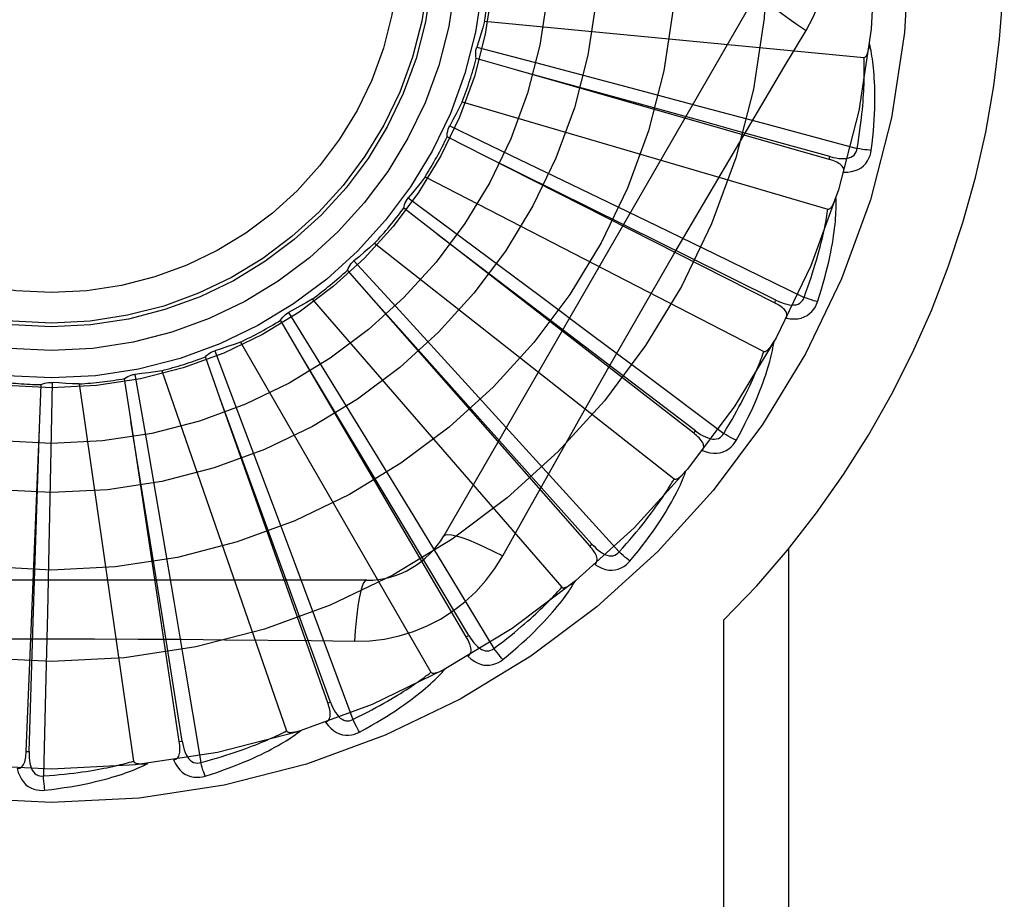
# Model space of a CAD drawing. Header units: inches. Extents: x 0 to 193, y 0 to 125.
# Tile 204 of 256: x 85.93 to 86.253, y 85.978 to 86.266. Entities that reach past the tile are written whole.
import ezdxf

# ---------------------------------------------------------------- set-up
doc = ezdxf.new("R2010")
doc.units = ezdxf.units.IN
doc.header["$LTSCALE"] = 10.6359875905
doc.header["$MEASUREMENT"] = 0
doc.linetypes.add('HIDDEN', pattern=[0.2, 0.1, -0.1])
doc.layers.add('RIGHTHAND_DOOR_ASSEMBLY', color=7, linetype='CONTINUOUS')

msp = doc.modelspace()

# ---------------------------------------------------------------- linework, layer by layer
at = {"layer": 'RIGHTHAND_DOOR_ASSEMBLY', "color": 8, "linetype": 'HIDDEN'}
for p, q in [((86.17276236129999, 86.27606704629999), (86.0693204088, 86.09690032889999)), ((86.082679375, 86.2656032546), (86.20708231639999, 86.253724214)), ((86.0801257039, 86.2570831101), (86.10149087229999, 86.2514639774)), ((86.09368353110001, 86.24946540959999), (86.0799799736, 86.25340758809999)), ((86.1956827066, 86.220279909), (86.09368353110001, 86.24946540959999)), ((86.10149087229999, 86.2514639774), (86.1322969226, 86.2433107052)), ((86.1322969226, 86.2433107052), (86.1530988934, 86.2377718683)), ((86.07537196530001, 86.239170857), (86.1952786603, 86.2039630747)), ((86.1530988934, 86.2377718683), (86.1736632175, 86.23226449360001)), ((86.0712519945, 86.23128796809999), (86.09116763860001, 86.2217269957)), ((86.1736632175, 86.23226449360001), (86.2048477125, 86.2238640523)), ((86.0831231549, 86.22124209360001), (86.0704133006, 86.22770644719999)), ((86.17775568, 86.17328054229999), (86.0831231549, 86.22124209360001)), ((86.09116763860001, 86.2217269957), (86.1198739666, 86.20789098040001)), ((86.19568284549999, 86.2202798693), (86.19594655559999, 86.2212025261)), ((86.06319424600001, 86.2145990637), (86.1742709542, 86.15733504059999)), ((86.0576568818, 86.2076383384), (86.0754031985, 86.19448108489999)), ((86.1198739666, 86.20789098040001), (86.1392517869, 86.19851543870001)), ((86.0674123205, 86.1955273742), (86.05615553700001, 86.2042802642)), ((86.1392517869, 86.19851543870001), (86.15840220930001, 86.1892157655)), ((86.08430314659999, 86.18269875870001), (86.0673662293, 86.19556244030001)), ((86.1512579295, 86.1305232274), (86.0674123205, 86.1955273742)), ((86.0754031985, 86.19448108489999), (86.1009722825, 86.1754623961)), ((86.0465863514, 86.19277596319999), (86.14481847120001, 86.11552537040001)), ((86.15840220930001, 86.1892157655), (86.1874333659, 86.1750654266)), ((86.0398317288, 86.1869889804), (86.05476731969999, 86.1707109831)), ((86.0471188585, 86.1732506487), (86.0377219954, 86.18397572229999)), ((86.1518457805, 86.1312816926), (86.08430314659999, 86.18269875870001)), ((86.1009722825, 86.1754623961), (86.11822558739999, 86.162589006)), ((86.0261485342, 86.1744902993), (86.1079857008, 86.08004517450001)), ((86.0894598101, 86.12597931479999), (86.04708023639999, 86.173293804)), ((86.1171471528, 86.0935533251), (86.0471188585, 86.1732506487)), ((86.17775580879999, 86.173280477), (86.17818936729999, 86.1741365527)), ((86.0184207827, 86.1700862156), (86.0300058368, 86.1512758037)), ((86.05476731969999, 86.1707109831), (86.0762750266, 86.1471970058)), ((86.02297622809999, 86.1552170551), (86.01577891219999, 86.16752668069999)), ((86.11822558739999, 86.162589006), (86.1352699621, 86.14983314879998)), ((86.0026194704, 86.1604029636), (86.06510387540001, 86.0521767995)), ((85.9941978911, 86.1575409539), (86.0020136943, 86.1368779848)), ((85.9958570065, 86.1420783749), (85.9911193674, 86.1555276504)), ((86.0556058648, 86.100786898), (86.02294647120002, 86.1552667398)), ((86.0766562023, 86.0637070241), (86.02297622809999, 86.1552170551)), ((85.9680385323, 86.1498066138), (85.97180260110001, 86.128037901)), ((85.9768495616, 86.15102310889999), (86.0177228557, 86.0329274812)), ((86.0300058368, 86.1512758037), (86.04667482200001, 86.1241163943)), ((86.1352699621, 86.14983314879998), (86.1610985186, 86.1304443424)), ((85.9366815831, 86.1321911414), (85.9372819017, 86.1464378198)), ((85.9408881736, 86.14716273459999), (85.9404644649, 86.125075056)), ((85.9497701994, 86.14668974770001), (85.9675551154, 86.0229929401)), ((85.96674135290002, 86.1343094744), (85.9646346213, 86.1484123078)), ((86.0762750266, 86.1471970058), (86.0907802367, 86.1312910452)), ((86.0175960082, 86.0824566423), (85.9958371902, 86.14213279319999)), ((86.03124852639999, 86.04206304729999), (85.9958570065, 86.1420783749)), ((86.0020136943, 86.1368779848), (86.0132414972, 86.10705475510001)), ((85.9768040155, 86.0716510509), (85.96673219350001, 86.1343666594)), ((85.9825652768, 86.0294036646), (85.96674135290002, 86.1343094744)), ((85.93236599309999, 86.026186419), (85.9366815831, 86.1321911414)), ((85.9347042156, 86.0687606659), (85.9366834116, 86.13224902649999)), ((86.0907802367, 86.1312910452), (86.1051025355, 86.11554003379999)), ((86.15125804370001, 86.13052313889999), (86.1518457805, 86.1312816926)), ((85.97180260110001, 86.128037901), (85.9771834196, 86.0966287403)), ((85.9404644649, 86.125075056), (85.9398038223, 86.0932151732)), ((86.04667482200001, 86.1241163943), (86.0579076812, 86.10575274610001)), ((86.1178679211, 86.0941868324), (86.0894598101, 86.12597931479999)), ((86.1051025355, 86.11554003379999), (86.1267949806, 86.091613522)), ((86.0132414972, 86.10705475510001), (86.02079602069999, 86.0868971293)), ((86.0579076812, 86.10575274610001), (86.06899025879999, 86.0875758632)), ((86.0774838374, 86.0641926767), (86.0556058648, 86.100786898)), ((86.08865072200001, 86.0903395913), (86.0955537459, 86.1027147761)), ((85.9771834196, 86.0966287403), (85.9807865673, 86.07540568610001)), ((85.9398038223, 86.0932151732), (85.93932536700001, 86.07169374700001)), ((86.1171472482, 86.0935532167), (86.1178679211, 86.0941868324)), ((86.18240617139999, 85.8206503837), (86.18240617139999, 86.0926721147)), ((86.02079602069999, 86.0868971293), (86.028238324, 86.0669513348)), ((86.06899025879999, 86.0875758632), (86.085762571, 86.05997641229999)), ((86.0440613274, 86.08231699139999), (85.8371774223, 86.08231699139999)), ((86.0321531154, 86.04238329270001), (86.0175960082, 86.0824566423)), ((85.9807865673, 86.07540568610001), (85.9843196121, 86.0544118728)), ((85.9333248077, 86.0261475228), (85.9347042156, 86.0687606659)), ((85.93932536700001, 86.07169374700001), (85.9388214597, 86.05041068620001)), ((85.9835141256, 86.02954692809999), (85.9768040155, 86.0716510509)), ((86.161192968, 85.8206503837), (86.161192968, 86.0692829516)), ((86.028238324, 86.0669513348), (86.0394843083, 86.036676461)), ((86.07665627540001, 86.0637068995), (86.0774838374, 86.0641926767)), ((85.9843196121, 86.0544118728), (85.9896328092, 86.0225557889)), ((85.9388214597, 86.05041068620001), (85.93800983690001, 86.0181247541)), ((86.03124857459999, 86.0420629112), (86.0321531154, 86.04238329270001)), ((85.9825652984, 86.02940352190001), (85.9835141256, 86.02954692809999)), ((85.93236598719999, 86.0261862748), (85.9333248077, 86.0261475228))]:
    msp.add_line(p, q, dxfattribs=at)
for points in [[(86.1881092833, 86.2626068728), (86.1904527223, 86.266965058), (86.19238438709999, 86.27148657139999), (86.1938988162, 86.2761627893), (86.1949865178, 86.2809431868), (86.19564098, 86.28577599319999), (86.1958610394, 86.29065038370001)], [(86.1727622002, 86.276066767), (86.172699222, 86.2754986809), (86.1730290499, 86.2747143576), (86.1737327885, 86.27374383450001), (86.1747974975, 86.2725923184), (86.1762243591, 86.27126003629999), (86.17800368, 86.2697640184), (86.18011181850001, 86.2681251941), (86.18252237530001, 86.26636739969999), (86.18521468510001, 86.2645096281), (86.188110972, 86.26260578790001)], [(86.082679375, 86.2656032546), (86.0820882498, 86.26345507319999), (86.08146559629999, 86.26131898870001), (86.0808114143, 86.25919500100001), (86.0801257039, 86.2570831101)], [(86.1663624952, 86.22598492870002), (86.18081806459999, 86.25039710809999), (86.1881092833, 86.2626068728)], [(86.0799799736, 86.25340758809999), (86.0798586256, 86.2540169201), (86.0797960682, 86.2546323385), (86.0797926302, 86.25525980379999), (86.0798468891, 86.25588401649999), (86.0799577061, 86.25648974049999), (86.0801256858, 86.2570830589)], [(86.20708231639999, 86.253724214), (86.2072545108, 86.25374044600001), (86.2074136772, 86.2537967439), (86.20755936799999, 86.2538970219), (86.20769292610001, 86.2540295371), (86.20781507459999, 86.2541847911), (86.2079272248, 86.25435996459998), (86.20803054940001, 86.2545489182), (86.2081264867, 86.2547521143), (86.20821682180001, 86.2549682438), (86.20830168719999, 86.2551964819), (86.20838173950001, 86.25543575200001), (86.2084571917, 86.2556855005), (86.208528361, 86.25594441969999), (86.208595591, 86.2562136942), (86.20865933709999, 86.25649368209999), (86.20871958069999, 86.256785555), (86.2087767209, 86.2570904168), (86.2088299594, 86.2574088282), (86.20887854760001, 86.2577418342), (86.208922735, 86.2580890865)], [(86.20948131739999, 86.22325811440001), (86.20975186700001, 86.2254705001), (86.2099816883, 86.22759164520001), (86.2101734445, 86.22961895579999), (86.2103300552, 86.23155819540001), (86.21045383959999, 86.2334133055), (86.21054752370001, 86.2351875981), (86.2106133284, 86.23688477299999), (86.2106537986, 86.23850793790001), (86.21067108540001, 86.2400605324), (86.2106676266, 86.2415455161), (86.21064553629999, 86.24296615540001), (86.2106072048, 86.2443251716), (86.21055538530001, 86.2456257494), (86.21049055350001, 86.2468699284), (86.2104139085, 86.24806032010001), (86.21032532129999, 86.24919846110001), (86.2102244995, 86.25028622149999), (86.2101124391, 86.2513252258), (86.20998938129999, 86.25231709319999), (86.2098568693, 86.2532637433), (86.2097159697, 86.2541670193), (86.20956809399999, 86.2550288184), (86.20941514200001, 86.255850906), (86.2092565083, 86.25663556), (86.2090918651, 86.2573859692), (86.2089218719, 86.2581011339)], [(86.2048477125, 86.2238640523), (86.2051511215, 86.2256893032), (86.2054269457, 86.2274438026), (86.2056742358, 86.229126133), (86.2058958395, 86.2307405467), (86.2060937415, 86.2322899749), (86.20626958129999, 86.2337769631), (86.206425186, 86.23520424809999), (86.2065619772, 86.23657418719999), (86.20668156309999, 86.2378893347), (86.20678521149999, 86.2391518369), (86.20687433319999, 86.2403640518), (86.20695010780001, 86.24152789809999), (86.2070138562, 86.242645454), (86.2070665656, 86.24371859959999), (86.2071094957, 86.24474935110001), (86.20714314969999, 86.2457393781), (86.20716835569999, 86.24669058), (86.2071853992, 86.24760428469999), (86.2071946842, 86.2484820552), (86.2071966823, 86.2493250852), (86.2071918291, 86.2501346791), (86.2071806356, 86.2509120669), (86.2071635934, 86.2516585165), (86.20714119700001, 86.25237521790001), (86.207114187, 86.2530639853), (86.20708231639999, 86.253724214)], [(86.19594655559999, 86.2212025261), (86.16484886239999, 86.22981844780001), (86.1548598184, 86.2325894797), (86.0936277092, 86.2494808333)], [(86.07537196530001, 86.239170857), (86.0743849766, 86.2371733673), (86.0733693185, 86.2351937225), (86.0723249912, 86.2332319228), (86.0712519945, 86.23128796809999)], [(86.0704133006, 86.22770644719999), (86.0704094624, 86.22832773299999), (86.0704645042, 86.2289438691), (86.0705798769, 86.22956064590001), (86.0707512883, 86.23016330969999), (86.0709747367, 86.2307371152), (86.07125196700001, 86.2312879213)], [(86.0955537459, 86.1027147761), (86.10945341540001, 86.1274040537), (86.1164465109, 86.13977588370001), (86.12348108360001, 86.1521452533), (86.1305377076, 86.1645020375), (86.137642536, 86.1768415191), (86.1447744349, 86.18916674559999), (86.1519484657, 86.2014614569), (86.1591453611, 86.2137436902), (86.1663624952, 86.22598492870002)], [(86.1959466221, 86.2212039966), (86.19695235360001, 86.22094798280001), (86.1979155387, 86.22075251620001), (86.19883923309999, 86.22061990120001), (86.19972033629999, 86.22055287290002), (86.2005590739, 86.2205561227), (86.2013487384, 86.2206318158), (86.2020868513, 86.2207800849), (86.2027573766, 86.2210086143), (86.20334300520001, 86.22132354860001), (86.20384120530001, 86.2217197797), (86.20424325, 86.2221967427), (86.20454743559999, 86.22272864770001), (86.2047492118, 86.2232864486), (86.2048488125, 86.22386826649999)], [(86.2094813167, 86.22325811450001), (86.2088636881, 86.22330982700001), (86.20816046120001, 86.2233838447), (86.2073956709, 86.2234777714), (86.2065786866, 86.2235904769), (86.20571914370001, 86.2237208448), (86.2048477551, 86.2238643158)], [(86.17818936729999, 86.1741365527), (86.1492842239, 86.1884820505), (86.14000011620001, 86.19309344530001), (86.0830712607, 86.22126780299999)], [(86.2003993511, 86.2160848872), (86.200482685, 86.21653938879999), (86.2004781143, 86.2169710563), (86.2003808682, 86.21738211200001), (86.20020525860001, 86.21776588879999), (86.1999626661, 86.21811406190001), (86.19965711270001, 86.21843382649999), (86.19929395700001, 86.2187290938), (86.1988805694, 86.2190013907), (86.198424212, 86.2192526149), (86.1979305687, 86.21948556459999), (86.1974070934, 86.21970319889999), (86.196855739, 86.2199069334), (86.1962814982, 86.22009947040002), (86.1956827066, 86.220279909)], [(86.2004003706, 86.2160882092), (86.20175786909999, 86.2161345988), (86.2030096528, 86.21630593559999), (86.2041640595, 86.21660255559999), (86.2052096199, 86.21702089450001), (86.20614550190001, 86.21755860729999), (86.2069670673, 86.2182049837), (86.2076727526, 86.218958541), (86.2082624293, 86.21978470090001), (86.2087282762, 86.220659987), (86.20908420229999, 86.2215505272), (86.20933499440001, 86.2224123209), (86.20948131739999, 86.22325811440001)], [(86.06319424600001, 86.2145990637), (86.061847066, 86.21282446), (86.060475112, 86.2110728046), (86.05907838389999, 86.20934409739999), (86.0576568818, 86.2076383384)], [(86.05615553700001, 86.2042802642), (86.05626934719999, 86.2048910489), (86.05643999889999, 86.2054856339), (86.05667001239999, 86.2060694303), (86.0569523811, 86.2066287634), (86.0572803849, 86.2071499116), (86.057656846, 86.2076382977)], [(86.191868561, 86.1735935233), (86.1925529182, 86.17571472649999), (86.1931800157, 86.1777540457), (86.1937519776, 86.1797084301), (86.1942727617, 86.18158298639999), (86.194745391, 86.1833811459), (86.1951731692, 86.18510564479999), (86.1955589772, 86.18675969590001), (86.195905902, 86.1883458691), (86.1962167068, 86.1898671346), (86.1964943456, 86.1913259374), (86.19674151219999, 86.19272508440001), (86.196961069, 86.1940667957), (86.19715632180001, 86.19535367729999), (86.1973281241, 86.19658764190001), (86.19747814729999, 86.1977710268), (86.19760655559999, 86.19890536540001), (86.1977134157, 86.1999925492), (86.1978000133, 86.2010339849), (86.1978668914, 86.20203121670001), (86.19791592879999, 86.2029858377), (86.1979485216, 86.2038994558), (86.19796641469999, 86.2047736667), (86.1979718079, 86.2056098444), (86.1979645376, 86.20641034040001), (86.1979448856, 86.2071783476), (86.19791331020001, 86.2079127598)], [(86.1952786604, 86.2039630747), (86.1954508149, 86.2039464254), (86.19561775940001, 86.2039715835), (86.19577979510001, 86.20404247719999), (86.1959360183, 86.2041473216), (86.1960853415, 86.2042766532), (86.1962286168, 86.2044274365), (86.19636583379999, 86.2045934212), (86.1964984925, 86.204774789), (86.1966280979, 86.2049699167), (86.196754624, 86.20517796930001), (86.19687851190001, 86.2053977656), (86.1969998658, 86.20562872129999), (86.1971187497, 86.2058694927), (86.1972357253, 86.2061211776), (86.1973513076, 86.2063840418), (86.19746569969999, 86.20665923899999), (86.1975811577, 86.2069528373), (86.197692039, 86.2072503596), (86.19779284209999, 86.20753779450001), (86.1978854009, 86.2078198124)], [(86.1874333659, 86.1750654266), (86.1880767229, 86.1768002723), (86.1886796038, 86.17847086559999), (86.1892408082, 86.1800759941), (86.18976393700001, 86.18161929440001), (86.19025149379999, 86.1831032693), (86.19070557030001, 86.1845301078), (86.1911284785, 86.1859021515), (86.19152206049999, 86.18722144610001), (86.19188837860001, 86.18849019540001), (86.19222908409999, 86.18971026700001), (86.1925460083, 86.19088370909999), (86.1928406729, 86.19201218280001), (86.19311476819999, 86.19309747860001), (86.1933696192, 86.1941412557), (86.19360684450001, 86.1951452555), (86.1938272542, 86.1961110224), (86.1940320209, 86.19704026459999), (86.194221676, 86.1979342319), (86.1943969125, 86.1987943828), (86.19455841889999, 86.1996218), (86.19470687, 86.20041768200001), (86.19484300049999, 86.20118313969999), (86.1949675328, 86.20191932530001), (86.1950811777, 86.2026273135), (86.1951850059, 86.2033087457), (86.1952786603, 86.2039630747)], [(86.0465863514, 86.19277596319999), (86.04492767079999, 86.19128838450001), (86.0432490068, 86.1898280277), (86.04155035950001, 86.1883948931), (86.0398317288, 86.1869889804)], [(86.0377219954, 86.18397572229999), (86.0379493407, 86.18455393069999), (86.03822943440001, 86.1851054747), (86.03856577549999, 86.1856351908), (86.0389488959, 86.1861309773), (86.0393696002, 86.1865806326), (86.0398316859, 86.18698894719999)], [(86.178189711, 86.174137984), (86.1791288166, 86.1736962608), (86.1800376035, 86.1733220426), (86.18091950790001, 86.1730170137), (86.1817720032, 86.17278444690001), (86.18259619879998, 86.1726289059), (86.183385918, 86.17255378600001), (86.1841387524, 86.1725596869), (86.18484040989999, 86.17265718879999), (86.18547505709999, 86.17285560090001), (86.1860392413, 86.1731503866), (86.1865242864, 86.1735426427), (86.1869236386, 86.17400736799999), (86.187227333, 86.1745169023), (86.1874352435, 86.17506935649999)], [(86.19186856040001, 86.1735935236), (86.1912718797, 86.17376118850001), (86.1905953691, 86.1739669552), (86.1898621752, 86.17420392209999), (86.1890812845, 86.1744692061), (86.188261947, 86.1747598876), (86.18743345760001, 86.1750656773)], [(86.0261485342, 86.1744902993), (86.024238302, 86.1733435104), (86.0223135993, 86.17222723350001), (86.02037442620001, 86.17114146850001), (86.0184207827, 86.1700862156)], [(86.18159316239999, 86.16826865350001), (86.18176101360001, 86.1686991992), (86.18183822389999, 86.16912394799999), (86.18182052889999, 86.16954598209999), (86.1817207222, 86.1699560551), (86.1815484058, 86.17034384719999), (86.18130889, 86.1707156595), (86.1810081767, 86.17107431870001), (86.18065379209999, 86.1714199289), (86.1802532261, 86.17175297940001), (86.17981258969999, 86.17207514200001), (86.17933976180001, 86.1723879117), (86.1788369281, 86.172692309), (86.1783095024, 86.1729900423), (86.17775568, 86.17328054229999)], [(86.1815948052, 86.1682717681), (86.18293655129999, 86.1680604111), (86.18419813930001, 86.16799175), (86.1853878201, 86.1680645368), (86.18649365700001, 86.1682774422), (86.1875143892, 86.168628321), (86.1884434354, 86.1691075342), (86.1892789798, 86.16971392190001), (86.1900143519, 86.170413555), (86.1906374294, 86.1711848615), (86.1911554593, 86.1719919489), (86.19156481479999, 86.1727907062), (86.191868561, 86.1735935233)], [(86.01577891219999, 86.16752668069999), (86.0161115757, 86.16805141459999), (86.01649098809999, 86.1685399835), (86.01692150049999, 86.1689964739), (86.01739152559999, 86.169410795), (86.0178897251, 86.1697727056), (86.01842073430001, 86.17008619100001)], [(86.0026194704, 86.1604029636), (86.0005267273, 86.1596384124), (85.99842554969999, 86.15890656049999), (85.9963159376, 86.1582074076), (85.9941978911, 86.1575409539)], [(86.16517500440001, 86.1281596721), (86.1662484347, 86.1301130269), (86.1672501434, 86.13199681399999), (86.1681816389, 86.1338076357), (86.16904777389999, 86.1355497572), (86.1698521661, 86.13722597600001), (86.1705985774, 86.1388383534), (86.1712904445, 86.140389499), (86.1719312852, 86.14188135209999), (86.17252437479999, 86.1433163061), (86.1730730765, 86.14469620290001), (86.1735805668, 86.146023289), (86.1740500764, 86.14729920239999), (86.17448534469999, 86.1485258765), (86.1748875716, 86.14970502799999), (86.1752588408, 86.1508386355), (86.1755996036, 86.15192817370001), (86.1759102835, 86.1529754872), (86.1761924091, 86.1539817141), (86.1764468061, 86.15494826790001), (86.17667562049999, 86.1558763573), (86.1768805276, 86.1567672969), (86.17706354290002, 86.1576223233), (86.1772270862, 86.1584423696), (86.1773714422, 86.15922977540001), (86.1774974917, 86.15998762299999), (86.17760547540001, 86.160714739)], [(86.1742709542, 86.15733504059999), (86.1744368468, 86.1572861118), (86.1746055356, 86.15727922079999), (86.17477805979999, 86.15731816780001), (86.17495130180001, 86.1573915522), (86.1751224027, 86.1574902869), (86.1752916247, 86.15761123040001), (86.1754577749, 86.157748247), (86.17562236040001, 86.15790123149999), (86.1757865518, 86.158068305), (86.1759501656, 86.15824865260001), (86.1761134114, 86.15844103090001), (86.1762762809, 86.1586448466), (86.1764385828, 86.15885876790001), (86.17660107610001, 86.15908376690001), (86.176764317, 86.1593200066), (86.1769287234, 86.1595685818), (86.1770950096, 86.1598302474), (86.1772628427, 86.1601061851), (86.1774321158, 86.16039800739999), (86.1776028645, 86.16070517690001)], [(85.9911193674, 86.1555276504), (85.9915453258, 86.1559799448), (85.9920103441, 86.1563878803), (85.99251946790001, 86.15675464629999), (85.9930594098, 86.15707252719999), (85.99361709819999, 86.1573336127), (85.99419783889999, 86.157540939)], [(86.1610985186, 86.1304443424), (86.162058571, 86.13202608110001), (86.1629667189, 86.13355238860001), (86.1638215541, 86.1350223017), (86.16462730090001, 86.13643870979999), (86.165386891, 86.1378035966), (86.1661027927, 86.1391187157), (86.1667777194, 86.14038592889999), (86.1674138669, 86.14160689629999), (86.1680136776, 86.14278339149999), (86.1685791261, 86.1439169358), (86.1691123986, 86.145009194), (86.16961530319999, 86.1460615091), (86.1700898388, 86.1470753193), (86.1705376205, 86.14805200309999), (86.17096056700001, 86.1489929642), (86.17135976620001, 86.1498995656), (86.17173669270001, 86.1507732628), (86.172092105, 86.1516151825), (86.1724269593, 86.1524266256), (86.1727421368, 86.153208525), (86.1730385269, 86.15396192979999), (86.17331706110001, 86.1546877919), (86.173578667, 86.1553871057), (86.17382424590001, 86.1560607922), (86.17405515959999, 86.1567102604), (86.1742709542, 86.15733504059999)], [(85.9646346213, 86.1484123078), (85.96513847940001, 86.14877581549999), (85.96567229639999, 86.14908837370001), (85.9662416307, 86.14935215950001), (85.96683197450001, 86.14956211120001), (85.96742899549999, 86.1497129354), (85.9680384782, 86.1498066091)], [(85.9768495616, 86.15102310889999), (85.97464994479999, 86.1506684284), (85.9724482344, 86.1503474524), (85.9702444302, 86.1500601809), (85.9680385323, 86.1498066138)], [(85.9372819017, 86.1464378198), (85.9378454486, 86.14669940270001), (85.938428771, 86.1469052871), (85.9390377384, 86.14705655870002), (85.9396571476, 86.147150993), (85.9402719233, 86.1471861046), (85.94088811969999, 86.1471627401)], [(85.9497701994, 86.14668974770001), (85.9475432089, 86.146757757), (85.9453205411, 86.1468592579), (85.943102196, 86.14699425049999), (85.9408881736, 86.14716273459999)], [(86.1540773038, 86.1248751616), (86.1543237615, 86.1252664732), (86.1544800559, 86.1256691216), (86.15454256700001, 86.1260869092), (86.15452215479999, 86.1265084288), (86.1544263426, 86.1269218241), (86.15426152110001, 86.12733224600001), (86.1540341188, 86.1277413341), (86.15375154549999, 86.12814776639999), (86.15342124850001, 86.1285506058), (86.1530495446, 86.1289503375), (86.1526444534, 86.1293469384), (86.1522083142, 86.12974099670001), (86.1517467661, 86.1301331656), (86.1512579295, 86.1305232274)], [(86.1518463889, 86.13128303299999), (86.15268492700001, 86.1306715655), (86.15350646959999, 86.1301321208), (86.15431470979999, 86.12966570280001), (86.1551077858, 86.12927600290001), (86.1558876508, 86.12896729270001), (86.15664888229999, 86.128744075), (86.15738922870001, 86.1286073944), (86.1580966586, 86.1285703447), (86.1587573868, 86.1286450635), (86.1593671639, 86.1288277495), (86.15991767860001, 86.1291211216), (86.16039776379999, 86.1295018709), (86.16079240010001, 86.1299447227), (86.161101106, 86.13044784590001)], [(86.16517500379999, 86.1281596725), (86.1646208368, 86.1284372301), (86.16399549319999, 86.1287673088), (86.1633203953, 86.1291387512), (86.1626038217, 86.1295470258), (86.1618543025, 86.1299875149), (86.16109865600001, 86.13044457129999)], [(86.15407976, 86.12487840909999), (86.1553572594, 86.12441694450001), (86.1565830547, 86.124110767), (86.15776501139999, 86.1239570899), (86.15889115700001, 86.1239568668), (86.1599598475, 86.1241082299), (86.1609627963, 86.12440296), (86.1618980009, 86.1248402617), (86.16275249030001, 86.12538808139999), (86.1635102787, 86.12602753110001), (86.1641716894, 86.1267219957), (86.1647248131, 86.1274288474), (86.16517500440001, 86.1281596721)], [(86.1303654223, 86.0885986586), (86.1317891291, 86.0903135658), (86.13312924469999, 86.0919737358), (86.1343866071, 86.0935755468), (86.1355667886, 86.0951222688), (86.1366738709, 86.09661596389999), (86.13771193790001, 86.09805794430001), (86.1386848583, 86.09945012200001), (86.1395964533, 86.1007937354), (86.1404503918, 86.102090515), (86.1412503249, 86.10334163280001), (86.14199979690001, 86.1045486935), (86.1427022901, 86.1057126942), (86.1433618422, 86.10683482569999), (86.14397995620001, 86.10791654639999), (86.1445590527, 86.108959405), (86.14509985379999, 86.109964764), (86.14560312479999, 86.11093435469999), (86.1460705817, 86.1118690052), (86.14650330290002, 86.11276994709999), (86.14690362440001, 86.11363796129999), (86.14727344, 86.1144740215), (86.1476149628, 86.1152789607), (86.14793074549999, 86.1160532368), (86.1482215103, 86.11679909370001), (86.14848870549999, 86.1175193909), (86.1487323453, 86.118212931)], [(86.14481847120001, 86.11552537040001), (86.144972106, 86.11544593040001), (86.1451364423, 86.1154072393), (86.14531321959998, 86.1154128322), (86.14549721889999, 86.1154521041), (86.14568391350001, 86.11551667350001), (86.1458729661, 86.1156034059), (86.14606204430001, 86.1157065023), (86.146252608, 86.1158255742), (86.1464454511, 86.115958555), (86.1466402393, 86.11610467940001), (86.14683694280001, 86.1162626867), (86.14703544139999, 86.1164319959), (86.1472352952, 86.1166113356), (86.1474374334, 86.11680151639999), (86.14764243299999, 86.1170025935), (86.1478509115, 86.11721556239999), (86.1480673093, 86.11744532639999), (86.1482807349, 86.11768021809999), (86.1484806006, 86.1179089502), (86.1486704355, 86.11813528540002)], [(86.1267949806, 86.091613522), (86.1280370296, 86.0929849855), (86.12921762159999, 86.0943118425), (86.1303351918, 86.09559341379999), (86.1313944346, 86.0968317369), (86.13239860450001, 86.098028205), (86.1333504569, 86.09918407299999), (86.1342530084, 86.1003006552), (86.1351087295, 86.1013791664), (86.13592035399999, 86.1024208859), (86.1366901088, 86.1034269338), (86.1374204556, 86.104398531), (86.138113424, 86.105336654), (86.138771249, 86.10624233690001), (86.1393957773, 86.1071166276), (86.1399891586, 86.10796054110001), (86.1405527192, 86.1087752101), (86.1410881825, 86.10956178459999), (86.14159650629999, 86.1103212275), (86.142078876, 86.1110546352), (86.1425363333, 86.1117627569), (86.14296995, 86.1124464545), (86.14338082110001, 86.1131064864), (86.1437700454, 86.11374365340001), (86.1441386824, 86.1143586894), (86.14448833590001, 86.11495272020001), (86.14481847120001, 86.11552537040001)], [(86.0693204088, 86.09690032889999), (86.0697809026, 86.0972391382), (86.07062521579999, 86.0973457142), (86.07181764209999, 86.0972215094), (86.073347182, 86.0968752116), (86.07521440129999, 86.09630565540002), (86.0773996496, 86.09551272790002), (86.07987308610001, 86.0945063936), (86.0826005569, 86.09329773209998), (86.08555491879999, 86.0918953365), (86.08865072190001, 86.0903395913)], [(86.11884720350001, 86.08747443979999), (86.1191629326, 86.0878116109), (86.1193924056, 86.08817714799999), (86.1195328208, 86.0885755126), (86.11959258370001, 86.0889933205), (86.1195767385, 86.0894173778), (86.1194925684, 86.08985157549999), (86.11934669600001, 86.090296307), (86.11914614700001, 86.0907488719), (86.1188980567, 86.09120694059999), (86.1186087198, 86.0916697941), (86.1182860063, 86.0921358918), (86.11793232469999, 86.0926053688), (86.1175533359, 86.0930777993), (86.1171471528, 86.0935533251)], [(86.1178687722, 86.0941880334), (86.1185764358, 86.09342892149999), (86.1192810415, 86.0927437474), (86.11998640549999, 86.0921327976), (86.1206913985, 86.0916000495), (86.12139874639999, 86.09114932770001), (86.1221039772, 86.0907860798), (86.12280507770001, 86.0905117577), (86.1234927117, 86.0903414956), (86.1241556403, 86.09028982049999), (86.1247889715, 86.090353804), (86.1253850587, 86.090537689), (86.12592852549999, 86.0908207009), (86.12639984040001, 86.0911808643), (86.1267981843, 86.0916164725)], [(86.13036542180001, 86.0885986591), (86.1298737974, 86.08897607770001), (86.12932222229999, 86.0894185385), (86.1287296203, 86.0899110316), (86.1281032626, 86.0904475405), (86.1274506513, 86.0910219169), (86.1267951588, 86.0916137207)], [(86.0400779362, 86.0622960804), (86.0450121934, 86.06244621), (86.0498795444, 86.0630303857), (86.0546649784, 86.0640460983), (86.0593353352, 86.06548450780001), (86.0638664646, 86.0673381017), (86.0682158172, 86.0695909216), (86.0723442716, 86.0722287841), (86.076220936, 86.0752255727), (86.0798124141, 86.07855240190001), (86.08309653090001, 86.0821937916), (86.086045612, 86.0861269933), (86.08865072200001, 86.0903395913)], [(86.1188497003, 86.08747648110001), (86.1200167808, 86.0867815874), (86.12116248, 86.08624895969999), (86.12229399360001, 86.08587437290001), (86.123399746, 86.0856610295), (86.1244777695, 86.08560740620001), (86.1255183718, 86.0857070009), (86.12651943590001, 86.0859594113), (86.12746215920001, 86.08633561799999), (86.12832727, 86.08682009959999), (86.1291081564, 86.0873768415), (86.1297850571, 86.0879662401), (86.1303654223, 86.0885986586)], [(86.04406099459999, 86.08231699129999), (86.0435375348, 86.08208748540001), (86.0430232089, 86.081409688), (86.0425345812, 86.08031497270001), (86.04206969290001, 86.07881714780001), (86.0416293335, 86.0769153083), (86.0412234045, 86.0746263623), (86.0408582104, 86.07198125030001), (86.040541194, 86.06901474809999), (86.0402784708, 86.06575424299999), (86.04007783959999, 86.0622940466)], [(86.08869792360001, 86.0563403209), (86.09042045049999, 86.0577547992), (86.0920505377, 86.0591313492), (86.0935883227, 86.060466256), (86.0950398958, 86.061761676), (86.09640965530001, 86.0630188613), (86.0977018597, 86.06423832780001), (86.09892066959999, 86.0654212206), (86.1000700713, 86.0665680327), (86.10115399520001, 86.06767976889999), (86.1021762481, 86.068756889), (86.1031406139, 86.06980029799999), (86.1040507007, 86.070810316), (86.10491069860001, 86.07178734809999), (86.1057223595, 86.07273254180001), (86.10648835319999, 86.0736469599), (86.1072096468, 86.07453180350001), (86.1078873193, 86.07538862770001), (86.1085232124, 86.07621792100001), (86.1091186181, 86.07702068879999), (86.109675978, 86.07779725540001), (86.110197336, 86.0785482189), (86.11068502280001, 86.07927397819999), (86.11114163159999, 86.0799744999), (86.11156829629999, 86.08065185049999), (86.11196698, 86.081308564), (86.1123374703, 86.0819434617)], [(86.1079857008, 86.08004517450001), (86.1081215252, 86.0799380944), (86.1082755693, 86.0798690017), (86.1084502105, 86.0798410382), (86.1086383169, 86.0798447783), (86.1088338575, 86.0798728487), (86.109035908, 86.0799222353), (86.10924108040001, 86.07998768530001), (86.10945073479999, 86.080068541), (86.1096652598, 86.0801626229), (86.10988418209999, 86.0802692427), (86.1101072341, 86.08038716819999), (86.1103341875, 86.0805158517), (86.1105643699, 86.0806541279), (86.11079884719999, 86.080802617), (86.11103819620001, 86.0809612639), (86.1112832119, 86.0811309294), (86.1115345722, 86.08131183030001), (86.1117932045, 86.0815058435), (86.11206040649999, 86.0817151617), (86.11233574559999, 86.081939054)], [(86.085762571, 86.05997641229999), (86.0872417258, 86.0610880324), (86.0886520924, 86.0621674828), (86.0899920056, 86.06321439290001), (86.0912664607, 86.0642298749), (86.09247891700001, 86.0652146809), (86.0936323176, 86.0661695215), (86.0947298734, 86.0670951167), (86.0957742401, 86.0679921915), (86.0967683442, 86.0688614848), (86.09771458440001, 86.069703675), (86.09861560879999, 86.0705194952), (86.09947359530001, 86.0713095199), (86.1002909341, 86.0720743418), (86.10106963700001, 86.0728146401), (86.1018120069, 86.07353100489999), (86.10251956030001, 86.07422429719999), (86.10319420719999, 86.0748953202), (86.10383707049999, 86.0755448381), (86.1044495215, 86.0761737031), (86.1050327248, 86.0767824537), (86.1055878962, 86.0773717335), (86.1061162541, 86.0779420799), (86.1066190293, 86.07849407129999), (86.1070974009, 86.07902822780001), (86.1075531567, 86.0795453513), (86.1079857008, 86.08004517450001)], [(85.85532954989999, 86.0625054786), (85.8836609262, 86.0628126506), (85.89787179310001, 86.0629423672), (85.91210126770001, 86.0630349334), (85.9263308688, 86.0631021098), (85.9405695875, 86.0631188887), (85.95480949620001, 86.0631050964), (85.9690440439, 86.0630395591), (85.9832792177, 86.0629479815), (85.9974890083, 86.0628183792)], [(85.9974890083, 86.0628183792), (86.0258583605, 86.06250557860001), (86.0400779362, 86.0622960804)], [(86.07717456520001, 86.05741579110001), (86.07754875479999, 86.0576874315), (86.07784347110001, 86.05800313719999), (86.07805677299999, 86.0583677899), (86.0781944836, 86.0587667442), (86.0782591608, 86.0591861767), (86.07825865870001, 86.0596285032), (86.0781995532, 86.0600928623), (86.0780882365, 86.0605752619), (86.07793126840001, 86.061072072), (86.0777347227, 86.061581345), (86.0775060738, 86.06210000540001), (86.0772476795, 86.06262780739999), (86.0769649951, 86.0631633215), (86.0766562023, 86.0637070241)], [(86.07748490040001, 86.064193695), (86.0780361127, 86.0633143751), (86.07859831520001, 86.0625082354), (86.0791753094, 86.0617748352), (86.079766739, 86.0611182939), (86.0803760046, 86.06054185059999), (86.0809997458, 86.0600517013), (86.0816362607, 86.0596496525), (86.082279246, 86.0593523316), (86.0829204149, 86.0591761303), (86.08355441, 86.0591190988), (86.08417452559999, 86.05918685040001), (86.0847617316, 86.0593618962), (86.0852926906, 86.0596263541), (86.0857662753, 86.0599787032)], [(86.0886979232, 86.0563403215), (86.08828661, 86.0568039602), (86.0878287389, 86.05734281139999), (86.087340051, 86.05793855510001), (86.08682654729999, 86.05858390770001), (86.086294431, 86.0592714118), (86.0857627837, 86.05997657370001)], [(86.07717793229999, 86.0574177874), (86.0781924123, 86.05651458), (86.0792166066, 86.0557747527), (86.0802567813, 86.05519279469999), (86.0813021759, 86.0547740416), (86.0823505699, 86.05451737), (86.08339121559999, 86.0544182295), (86.0844219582, 86.05447662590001), (86.08541884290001, 86.0546676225), (86.08636000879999, 86.0549796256), (86.0872321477, 86.05537852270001), (86.08800836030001, 86.05582916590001), (86.08869792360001, 86.0563403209)], [(86.04167848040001, 86.03255055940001), (86.0436375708, 86.0336134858), (86.04549871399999, 86.03465666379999), (86.04726134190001, 86.0356764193), (86.04893184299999, 86.03667371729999), (86.05051477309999, 86.037648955), (86.0520144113, 86.03860183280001), (86.05343505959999, 86.039532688), (86.0547807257, 86.04044125), (86.0560554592, 86.0413277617), (86.0572630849, 86.0421919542), (86.05840748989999, 86.04303400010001), (86.0594922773, 86.04385353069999), (86.0605216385, 86.0446501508), (86.0614975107, 86.0454246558), (86.0624227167, 86.04617758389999), (86.0632984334, 86.0469099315), (86.0641260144, 86.0476230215), (86.06490736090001, 86.0483169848), (86.0656439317, 86.0489925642), (86.06633818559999, 86.04964961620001), (86.06699224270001, 86.0502883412), (86.06760846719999, 86.0509086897), (86.06818939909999, 86.0515101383), (86.06873654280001, 86.0520945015), (86.06925230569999, 86.0526638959), (86.069736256, 86.0532172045)], [(86.06510387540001, 86.0521767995), (86.0652169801, 86.05204594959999), (86.06535516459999, 86.0519489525), (86.0655213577, 86.0518884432), (86.06570677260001, 86.0518565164), (86.06590409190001, 86.0518470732), (86.0661118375, 86.051857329), (86.0663256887, 86.0518827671), (86.0665468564, 86.0519224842), (86.0667753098, 86.0519742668), (86.0670104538, 86.05203752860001), (86.0672517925, 86.0521111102), (86.06749899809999, 86.0521945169), (86.06775118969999, 86.05228673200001), (86.0680095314, 86.0523881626), (86.06827457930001, 86.0524986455), (86.0685472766, 86.05261887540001), (86.0688286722, 86.05274912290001), (86.0691190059, 86.0528904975), (86.0694189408, 86.05304434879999), (86.0697282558, 86.05321022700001)], [(86.0394843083, 86.036676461), (86.0411471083, 86.0374880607), (86.042736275, 86.03828109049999), (86.0442501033, 86.0390555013), (86.04569370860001, 86.03981144), (86.04707062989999, 86.04054899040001), (86.0483838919, 86.04126829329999), (86.0496367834, 86.04196944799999), (86.05083204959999, 86.0426526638), (86.05197270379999, 86.0433181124), (86.05306122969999, 86.043966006), (86.0541003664, 86.0445965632), (86.05509236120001, 86.04520993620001), (86.05603967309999, 86.0458062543), (86.0569444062, 86.046385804), (86.0578089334, 86.0469487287), (86.05863490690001, 86.04749558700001), (86.059424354, 86.04802680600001), (86.060178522, 86.04854292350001), (86.0608989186, 86.04904451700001), (86.06158678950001, 86.0495318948), (86.0622434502, 86.05000545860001), (86.06287019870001, 86.0504655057), (86.0634683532, 86.05091237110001), (86.0640391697, 86.0513463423), (86.0645845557, 86.0517678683), (86.06510387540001, 86.0521767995)], [(86.0305671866, 86.0357875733), (86.0309858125, 86.0359833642), (86.0313348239, 86.0362375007), (86.0316132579, 86.0365551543), (86.0318240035, 86.03692081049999), (86.0319668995, 86.0373203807), (86.03205013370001, 86.03775475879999), (86.03208000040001, 86.0382218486), (86.0320620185, 86.0387165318), (86.03200194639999, 86.0392339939), (86.03190536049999, 86.03977122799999), (86.03177899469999, 86.04032387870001), (86.031625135, 86.0408911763), (86.0314488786, 86.0414706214), (86.03124852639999, 86.04206304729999)], [(86.0321543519, 86.0423840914), (86.0325291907, 86.0414163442), (86.0329286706, 86.0405183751), (86.0333564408, 86.03968903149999), (86.0338129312, 86.0389324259), (86.034302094, 86.03825109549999), (86.03482180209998, 86.03765176), (86.03537072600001, 86.0371365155), (86.0359458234, 86.0367228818), (86.0365420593, 86.0364285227), (86.0371538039, 86.0362525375), (86.0377755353, 86.03620170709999), (86.03838525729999, 86.0362624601), (86.03895667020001, 86.0364216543), (86.0394883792, 86.03667800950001)], [(86.0416784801, 86.0325505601), (86.0413623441, 86.0330836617), (86.0410147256, 86.0336994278), (86.0406476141, 86.0343768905), (86.04026552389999, 86.03510776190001), (86.03987313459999, 86.0358835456), (86.0394845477, 86.0366765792)], [(85.9910064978, 86.018089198), (85.993131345, 86.0187621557), (85.9951562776, 86.0194342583), (85.9970800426, 86.0201020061), (85.9989090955, 86.02076513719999), (86.0006479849, 86.0214231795), (86.0023008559, 86.0220750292), (86.0038719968, 86.0227202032), (86.0053652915, 86.0233576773), (86.0067847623, 86.02398692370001), (86.0081341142, 86.0246069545), (86.0094171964, 86.0252172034), (86.0106374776, 86.0258166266), (86.01179899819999, 86.02640404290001), (86.0129038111, 86.0269798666), (86.01395479, 86.02754409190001), (86.0149532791, 86.0280974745), (86.0159008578, 86.02864105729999), (86.0167994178, 86.029174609), (86.017650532, 86.02969858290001), (86.0184565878, 86.0302123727), (86.01921970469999, 86.0307157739), (86.0199421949, 86.0312082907), (86.0206264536, 86.0316889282), (86.02127430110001, 86.0321591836), (86.0218885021, 86.03262067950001), (86.0224684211, 86.0330724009)], [(86.0177228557, 86.0329274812), (86.01780915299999, 86.0327775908), (86.0179264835, 86.0326561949), (86.0180782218, 86.0325653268), (86.01825424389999, 86.0324988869), (86.01844621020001, 86.03245227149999), (86.0186521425, 86.0324230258), (86.0188669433, 86.0324075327), (86.0190916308, 86.0324046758), (86.0193257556, 86.0324122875), (86.0195686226, 86.0324299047), (86.01981952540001, 86.03245648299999), (86.0200780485, 86.0324915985), (86.02034313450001, 86.0325344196), (86.02061600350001, 86.0325851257), (86.0208971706, 86.03264345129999), (86.02118769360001, 86.0327099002), (86.02149380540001, 86.032786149), (86.0218004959, 86.0328684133), (86.022093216, 86.0329530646), (86.0223768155, 86.0330413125)], [(86.0305705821, 86.0357887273), (86.03139579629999, 86.0347098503), (86.03226146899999, 86.0337895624), (86.0331727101, 86.03302126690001), (86.0341199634, 86.032412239), (86.0351008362, 86.0319617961), (86.0361039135, 86.0316675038), (86.0371270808, 86.03152977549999), (86.0381420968, 86.03152865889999), (86.0391253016, 86.03165690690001), (86.0400571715, 86.03188354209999), (86.0409046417, 86.0321791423), (86.04167848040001, 86.03255055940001)], [(85.9896328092, 86.0225557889), (85.9914191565, 86.0230380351), (85.9931296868, 86.023515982), (85.99476271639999, 86.02398990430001), (85.9963232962, 86.0244589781), (85.99781491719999, 86.0249226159), (85.9992405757, 86.02538038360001), (86.0006035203, 86.0258317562), (86.00190648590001, 86.0262764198), (86.003152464, 86.02671397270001), (86.00434393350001, 86.0271441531), (86.0054836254, 86.0275666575), (86.00657377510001, 86.02798120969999), (86.0076168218, 86.0283874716), (86.0086148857, 86.0287853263), (86.0095703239, 86.0291744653), (86.01048486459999, 86.0295551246), (86.0113605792, 86.0299273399), (86.0121987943, 86.0302914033), (86.01300109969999, 86.03064759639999), (86.0137687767, 86.03099598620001), (86.0145031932, 86.0313367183), (86.01520568, 86.03166983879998), (86.0158775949, 86.03199542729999), (86.01652022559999, 86.0323135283), (86.0171355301, 86.0326242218), (86.0177228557, 86.0329274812)], [(85.98070873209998, 86.02337058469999), (85.9811567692, 86.02348358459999), (85.98154752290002, 86.02366706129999), (85.9818810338, 86.0239262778), (85.9821571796, 86.0242454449), (85.9823731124, 86.0246107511), (85.9825370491, 86.0250215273), (85.9826547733, 86.02547452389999), (85.9827307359, 86.02596367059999), (85.9827696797, 86.02648315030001), (85.98277651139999, 86.0270289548), (85.98275701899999, 86.0275955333), (85.9827133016, 86.0281816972), (85.98264989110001, 86.0287840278), (85.9825652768, 86.0294036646)], [(85.9835154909, 86.0295474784), (85.9837004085, 86.028526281), (85.9839227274, 86.02756893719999), (85.9841858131, 86.026673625), (85.98449086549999, 86.0258443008), (85.9848422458, 86.0250827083), (85.9852391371, 86.0243958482), (85.9856806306, 86.0237860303), (85.98616705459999, 86.02327103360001), (85.9866968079, 86.02286915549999), (85.98726419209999, 86.02258057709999), (85.9878650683, 86.0224130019), (85.9884752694, 86.0223572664), (85.98906648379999, 86.0224054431), (85.98963709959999, 86.02255653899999)], [(85.9294005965, 86.02061362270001), (85.9298623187, 86.02063984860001), (85.9302809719, 86.02074609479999), (85.9306575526, 86.0209375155), (85.9309890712, 86.021198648), (85.9312702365, 86.02151648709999), (85.93150895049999, 86.0218888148), (85.9317102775, 86.02231134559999), (85.93187743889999, 86.0227772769), (85.9320139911, 86.0232799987), (85.9321239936, 86.02381464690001), (85.9322120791, 86.0243746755), (85.9322800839, 86.0249585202), (85.93233181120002, 86.02556196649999), (85.93236599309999, 86.026186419)], [(85.9333262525, 86.02614780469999), (85.9333145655, 86.02511006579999), (85.9333516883, 86.0241279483), (85.9334405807, 86.02319902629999), (85.9335831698, 86.0223269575), (85.9337840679, 86.0215126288), (85.9340437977, 86.020763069), (85.9343619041, 86.02008071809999), (85.9347420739, 86.0194829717), (85.935186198, 86.0189880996), (85.935688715, 86.0185973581), (85.93624701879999, 86.01831909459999), (85.9368356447, 86.0181488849), (85.9374252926, 86.018084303), (85.93801419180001, 86.0181246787)], [(85.980712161, 86.02337103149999), (85.9813182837, 86.0221554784), (85.9819941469, 86.0210879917), (85.9827435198, 86.0201611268), (85.9835583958, 86.019383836), (85.984436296, 86.0187559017), (85.9853655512, 86.018277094), (85.9863441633, 86.01794821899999), (85.9873406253, 86.01775502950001), (85.9883303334, 86.0176948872), (85.9892882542, 86.0177410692), (85.9901763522, 86.0178709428), (85.9910064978, 86.018089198)], [(85.92940468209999, 86.020613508), (85.92976980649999, 86.019305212), (85.93023143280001, 86.0181291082), (85.93079185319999, 86.0170771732), (85.9314449, 86.0161597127), (85.9321880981, 86.0153769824), (85.93300994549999, 86.0147309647), (85.93390863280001, 86.0142228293), (85.9348505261, 86.0138445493), (85.93581096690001, 86.0135981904), (85.9367603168, 86.0134622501), (85.9376569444, 86.01342170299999), (85.9385133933, 86.013478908)], [(85.93800983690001, 86.0181247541), (85.9398551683, 86.0182602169), (85.94162523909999, 86.0184058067), (85.9433184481, 86.01856211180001), (85.9449395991, 86.01872736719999), (85.9464920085, 86.0189003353), (85.9479785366, 86.01908002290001), (85.94940227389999, 86.0192652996), (85.95076584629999, 86.01945533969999), (85.95207211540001, 86.0196491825), (85.9533234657, 86.019846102), (85.95452252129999, 86.02004528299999), (85.95567142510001, 86.0202460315), (85.9567725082, 86.0204475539), (85.9578278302, 86.0206493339), (85.9588396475, 86.02085062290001), (85.95980970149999, 86.0210513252), (85.9607400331, 86.021251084), (85.96163199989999, 86.02144993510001), (85.9624872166, 86.021647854), (85.96330695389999, 86.0218446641), (85.9640925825, 86.02204024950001), (85.96484541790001, 86.02223440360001), (85.9655668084, 86.0224269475), (85.96625802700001, 86.02261768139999), (85.96692101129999, 86.02280631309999), (85.9675551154, 86.0229929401)], [(85.9385133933, 86.013478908), (85.9407271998, 86.01373757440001), (85.9428427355, 86.01401431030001), (85.9448581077, 86.0143059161), (85.9467796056, 86.014610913), (85.94861160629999, 86.0149279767), (85.9503579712, 86.01525523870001), (85.9520228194, 86.0155914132), (85.9536097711, 86.01593475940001), (85.9551226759, 86.0162839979), (85.9565649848, 86.0166374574), (85.9579403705, 86.0169938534), (85.9592520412, 86.01735150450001), (85.9605037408, 86.01770848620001), (85.96169756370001, 86.0180648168), (85.96283633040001, 86.01841994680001), (85.9639215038, 86.01877436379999), (85.9649548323, 86.0191287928), (85.9659381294, 86.0194826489), (85.9668730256, 86.01983607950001), (85.96776175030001, 86.0201880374), (85.968606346, 86.0205379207), (85.9694089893, 86.02088480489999), (85.97017184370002, 86.0212272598), (85.97089698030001, 86.02156641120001), (85.97158742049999, 86.021903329), (85.9722423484, 86.0222371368)], [(85.9675551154, 86.0229929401), (85.96761148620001, 86.0228294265), (85.9677037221, 86.02268801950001), (85.96783552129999, 86.02257007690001), (85.9679957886, 86.0224715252), (85.9681754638, 86.0223894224), (85.9683721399, 86.0223217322), (85.96858012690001, 86.0222658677), (85.9688002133, 86.02222054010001), (85.9690315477, 86.0221837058), (85.9692733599, 86.0221550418), (85.9695247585, 86.02213365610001), (85.96978525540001, 86.0221192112), (85.9700536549, 86.02211109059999), (85.97033118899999, 86.02210923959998), (85.9706183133, 86.02211329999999), (85.9709161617, 86.02212356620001), (85.9712257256, 86.0221398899), (85.9715478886, 86.0221632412), (85.9718840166, 86.02219465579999), (85.9722336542, 86.0222337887)], [(85.9910064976, 86.01808919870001), (85.9907969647, 86.0186724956), (85.9905721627, 86.0193429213), (85.99033989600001, 86.02007761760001), (85.990103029, 86.0208675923), (85.98986454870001, 86.0217036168), (85.98963306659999, 86.02255585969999)], [(85.9385133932, 86.01347890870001), (85.9384180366, 86.014091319), (85.9383241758, 86.0147921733), (85.9382351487, 86.0155575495), (85.9381520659, 86.0163780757), (85.938076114, 86.0172441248), (85.9380101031, 86.0181247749)]]:
    msp.add_lwpolyline(points, dxfattribs=at)
for radius in [0.2812500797, 0.2702837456, 0.235, 0.205, 0.179592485, 0.1635, 0.1452498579, 0.1420000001, 0.133, 0.12525, 0.124, 0.1139999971]:
    msp.add_circle((85.9406193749, 86.29065038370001), radius, dxfattribs=at)
for centre, radius, start, end in [((85.9406193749, 86.29065038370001), 0.3125, 314.8970822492, 45.1029177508), ((85.9406193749, 86.29065038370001), 0.1442511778, 350.0007360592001, 355.9469828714), ((85.9406193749, 86.29065038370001), 0.1442511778, 339.0916451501, 345.0378919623), ((85.9406193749, 86.29065038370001), 0.1442511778, 328.182554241, 334.1288010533), ((85.9406193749, 86.29065038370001), 0.1442511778, 317.2734633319, 323.2197101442), ((85.9406193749, 86.29065038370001), 0.1442511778, 306.3643724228, 312.3106192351), ((85.9406193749, 86.29065038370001), 0.1442511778, 295.4552815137, 301.401528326), ((85.9406193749, 86.29065038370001), 0.1442511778, 284.5461906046, 290.4924374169), ((85.9406193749, 86.29065038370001), 0.1442511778, 262.7280087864, 268.6742555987), ((85.9406193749, 86.29065038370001), 0.1442511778, 273.6370996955, 279.5833465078), ((86.0440613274, 86.11148366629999), 0.0291666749, 270, 329.9999999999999)]:
    msp.add_arc(centre, radius, start, end, dxfattribs=at)

doc.saveas('drawing.dxf')
